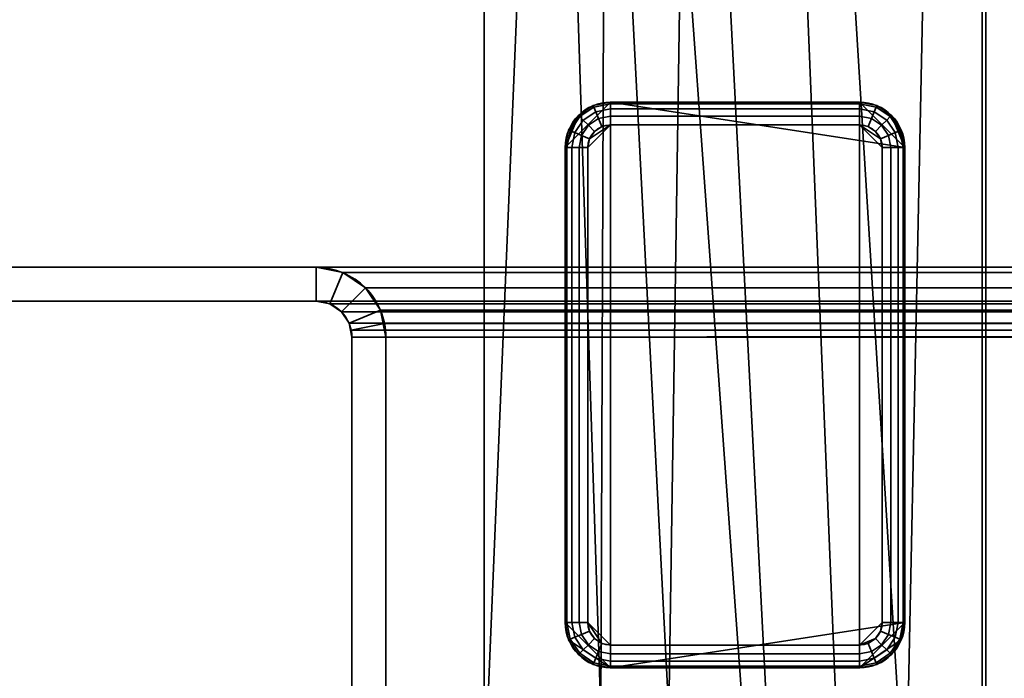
# Model space of a CAD drawing. Header units: millimetres. Extents: x -603 to 3703, y -115 to 249.
# Tile 130 of 256: x -439 to -396, y 73 to 102. Entities that reach past the tile are written whole.
import ezdxf

# ---------------------------------------------------------------- set-up
doc = ezdxf.new("R2010")
doc.units = ezdxf.units.MM
doc.layers.add('151', color=7, linetype='Continuous', true_color=0xffffff)

# ---------------------------------------------------------------- blocks, each defined once
blk = doc.blocks.new('UG_SURFACE_001')
at = {"layer": '151', "color": 252, "linetype": 'Continuous', "lineweight": 35}
for points in [[(603, -13.3, 2212.25), (603, 230.4, 2212.25), (-603, 230.4, 2212.25), (-603, -13.3, 2212.25)], [(-453, -13.3, 2062.25), (-453, 230.4, 2062.25), (453, 230.4, 2062.25), (453, -13.3, 2062.25)]]:
    blk.add_3dface(points, dxfattribs=at)
blk = doc.blocks.new('UG_SURFACE_027')
at = {"layer": '151', "color": 41, "linetype": 'Continuous', "lineweight": 35}
for points in [[(-418.65, 67.5, -5.75), (-418.65, 67.5, 2025.9), (-418.65, 229.15, 2025.9), (-418.65, 229.15, -5.75)], [(-413, 203.3, -5.75), (-403.5, 19.5, -5.75), (-418.65, 229.15, -5.75)], [(-418.65, 229.15, -5.75), (-410.5, 71, -5.75), (-413.5, 71, -5.75)], [(-410.5, 71, -5.75), (-418.65, 229.15, -5.75), (-403.5, 19.5, -5.75)], [(-413.5, 71, -5.75), (-413.5, 67.5, -5.75), (-418.65, 67.5, -5.75), (-418.65, 229.15, -5.75)], [(-413, 203.3, 2020.25), (-413, 229.15, 2020.25), (-418.65, 229.15, 2025.9), (-418.65, 67.5, 2025.9)], [(-408.5, 203.3, -5.75), (-408.5, 229.15, -5.75), (-396.65, 229.15, -5.75), (-396.65, 11.15, -5.75)], [(-396.65, 11.15, 2003.9), (-396.65, 229.15, 2003.9), (-408.5, 229.15, 2015.75), (-408.5, 203.3, 2015.75)], [(-396.65, 229.15, 2003.9), (-396.65, 11.15, 2003.9), (-396.65, 11.15, -5.75), (-396.65, 229.15, -5.75)], [(-413.5, 71, 2020.75), (-413, 203.3, 2020.25), (-418.65, 67.5, 2025.9)], [(-413.5, 71, 2020.75), (-410.5, 71, 2017.75), (-408.5, 203.3, 2015.75), (-413, 203.3, 2020.25)], [(-413, 203.3, -5.75), (-408.5, 203.3, -5.75), (-401, 19.5, -5.75), (-403.5, 19.5, -5.75)], [(-408.5, 203.3, 2015.75), (-410.5, 71, 2017.75), (-403.5, 19.5, 2010.75), (-401, 19.5, 2008.25)], [(-401, 19.5, -5.75), (-408.5, 203.3, -5.75), (-396.65, 11.15, -5.75)], [(-396.65, 11.15, 2003.9), (-408.5, 203.3, 2015.75), (-401, 19.5, 2008.25)]]:
    blk.add_3dface(points, dxfattribs=at)
blk = doc.blocks.new('UG_SURFACE_028')
at = {"layer": '151', "color": 253, "linetype": 'Continuous', "lineweight": 35}
for points in [[(-413.075, 73, -5.75), (-413.075, 98, -5.75), (-415.075, 96, -5.75), (-415.075, 75, -5.75)], [(-415.075, 96, -5.75), (-413.075, 98, -5.75), (-413.84, 97.848, -5.75), (-414.489, 97.414, -5.75)], [(-413.075, 98, -5.75), (-413.075, 98, -6.75), (-413.84, 97.848, -6.75), (-413.84, 97.848, -5.75)], [(-413.075, 97.924, -7.133), (-413.811, 97.777, -7.133), (-413.84, 97.848, -6.75), (-413.075, 98, -6.75)], [(-413.075, 97.707, -7.457), (-413.728, 97.577, -7.457), (-413.811, 97.777, -7.133), (-413.075, 97.924, -7.133)], [(-402.075, 98, -6.75), (-413.075, 98, -6.75), (-413.075, 98, -5.75), (-402.075, 98, -5.75)], [(-400.075, 75, -5.75), (-400.075, 96, -5.75), (-413.075, 98, -5.75), (-413.075, 73, -5.75)], [(-402.075, 98, -5.75), (-413.075, 98, -5.75), (-400.075, 96, -5.75)], [(-413.075, 98, -6.75), (-402.075, 98, -6.75), (-402.075, 97.924, -7.133), (-413.075, 97.924, -7.133)], [(-413.075, 97.924, -7.133), (-402.075, 97.924, -7.133), (-402.075, 97.707, -7.457), (-413.075, 97.707, -7.457)], [(-400.661, 97.414, -5.75), (-401.31, 97.848, -5.75), (-402.075, 98, -5.75), (-400.075, 96, -5.75)], [(-401.31, 97.848, -5.75), (-401.31, 97.848, -6.75), (-402.075, 98, -6.75), (-402.075, 98, -5.75)], [(-401.339, 97.777, -7.133), (-402.075, 97.924, -7.133), (-402.075, 98, -6.75), (-401.31, 97.848, -6.75)], [(-401.422, 97.577, -7.457), (-402.075, 97.707, -7.457), (-402.075, 97.924, -7.133), (-401.339, 97.777, -7.133)], [(-413.84, 97.848, -5.75), (-413.84, 97.848, -6.75), (-414.489, 97.414, -6.75), (-414.489, 97.414, -5.75)], [(-413.811, 97.777, -7.133), (-414.435, 97.36, -7.133), (-414.489, 97.414, -6.75), (-413.84, 97.848, -6.75)], [(-413.728, 97.577, -7.457), (-414.282, 97.207, -7.457), (-414.435, 97.36, -7.133), (-413.811, 97.777, -7.133)], [(-413.604, 97.277, -7.674), (-414.053, 96.978, -7.674), (-414.282, 97.207, -7.457), (-413.728, 97.577, -7.457)], [(-413.075, 97.383, -7.674), (-413.604, 97.277, -7.674), (-413.728, 97.577, -7.457), (-413.075, 97.707, -7.457)], [(-413.075, 97.707, -7.457), (-402.075, 97.707, -7.457), (-402.075, 97.383, -7.674), (-413.075, 97.383, -7.674)], [(-401.546, 97.277, -7.674), (-402.075, 97.383, -7.674), (-402.075, 97.707, -7.457), (-401.422, 97.577, -7.457)], [(-401.097, 96.978, -7.674), (-401.546, 97.277, -7.674), (-401.422, 97.577, -7.457), (-400.868, 97.207, -7.457)], [(-400.868, 97.207, -7.457), (-401.422, 97.577, -7.457), (-401.339, 97.777, -7.133), (-400.715, 97.36, -7.133)], [(-400.715, 97.36, -7.133), (-401.339, 97.777, -7.133), (-401.31, 97.848, -6.75), (-400.661, 97.414, -6.75)], [(-400.661, 97.414, -5.75), (-400.661, 97.414, -6.75), (-401.31, 97.848, -6.75), (-401.31, 97.848, -5.75)], [(-414.489, 97.414, -5.75), (-414.923, 96.765, -5.75), (-415.075, 96, -5.75)], [(-414.489, 97.414, -5.75), (-414.489, 97.414, -6.75), (-414.923, 96.765, -6.75), (-414.923, 96.765, -5.75)], [(-414.435, 97.36, -7.133), (-414.852, 96.736, -7.133), (-414.923, 96.765, -6.75), (-414.489, 97.414, -6.75)], [(-414.282, 97.207, -7.457), (-414.652, 96.653, -7.457), (-414.852, 96.736, -7.133), (-414.435, 97.36, -7.133)], [(-414.053, 96.978, -7.674), (-414.352, 96.529, -7.674), (-414.652, 96.653, -7.457), (-414.282, 97.207, -7.457)], [(-413.075, 97, -7.75), (-414.075, 96, -7.75), (-413.999, 96.383, -7.75)], [(-413.075, 97, -7.75), (-413.075, 74, -7.75), (-414.075, 75, -7.75), (-414.075, 96, -7.75)], [(-413.458, 96.924, -7.75), (-413.782, 96.707, -7.75), (-414.053, 96.978, -7.674), (-413.604, 97.277, -7.674)], [(-413.999, 96.383, -7.75), (-413.782, 96.707, -7.75), (-413.458, 96.924, -7.75), (-413.075, 97, -7.75)], [(-413.075, 97, -7.75), (-413.458, 96.924, -7.75), (-413.604, 97.277, -7.674), (-413.075, 97.383, -7.674)], [(-413.075, 97.383, -7.674), (-402.075, 97.383, -7.674), (-402.075, 97, -7.75), (-413.075, 97, -7.75)], [(-413.075, 97, -7.75), (-402.075, 97, -7.75), (-402.075, 74, -7.75), (-413.075, 74, -7.75)], [(-401.692, 96.924, -7.75), (-402.075, 97, -7.75), (-402.075, 97.383, -7.674), (-401.546, 97.277, -7.674)], [(-402.075, 97, -7.75), (-401.692, 96.924, -7.75), (-401.368, 96.707, -7.75), (-401.151, 96.383, -7.75)], [(-401.151, 96.383, -7.75), (-401.075, 96, -7.75), (-402.075, 97, -7.75)], [(-401.075, 96, -7.75), (-401.075, 75, -7.75), (-402.075, 74, -7.75), (-402.075, 97, -7.75)], [(-401.368, 96.707, -7.75), (-401.692, 96.924, -7.75), (-401.546, 97.277, -7.674), (-401.097, 96.978, -7.674)], [(-400.798, 96.529, -7.674), (-401.097, 96.978, -7.674), (-400.868, 97.207, -7.457), (-400.498, 96.653, -7.457)], [(-400.498, 96.653, -7.457), (-400.868, 97.207, -7.457), (-400.715, 97.36, -7.133), (-400.298, 96.736, -7.133)], [(-400.298, 96.736, -7.133), (-400.715, 97.36, -7.133), (-400.661, 97.414, -6.75), (-400.227, 96.765, -6.75)], [(-400.075, 96, -5.75), (-400.227, 96.765, -5.75), (-400.661, 97.414, -5.75)], [(-400.227, 96.765, -5.75), (-400.227, 96.765, -6.75), (-400.661, 97.414, -6.75), (-400.661, 97.414, -5.75)], [(-414.923, 96.765, -5.75), (-414.923, 96.765, -6.75), (-415.075, 96, -6.75), (-415.075, 96, -5.75)], [(-414.852, 96.736, -7.133), (-414.999, 96, -7.133), (-415.075, 96, -6.75), (-414.923, 96.765, -6.75)], [(-414.652, 96.653, -7.457), (-414.782, 96, -7.457), (-414.999, 96, -7.133), (-414.852, 96.736, -7.133)], [(-414.352, 96.529, -7.674), (-414.458, 96, -7.674), (-414.782, 96, -7.457), (-414.652, 96.653, -7.457)], [(-413.782, 96.707, -7.75), (-413.999, 96.383, -7.75), (-414.352, 96.529, -7.674), (-414.053, 96.978, -7.674)], [(-401.151, 96.383, -7.75), (-401.368, 96.707, -7.75), (-401.097, 96.978, -7.674), (-400.798, 96.529, -7.674)], [(-400.692, 96, -7.674), (-400.798, 96.529, -7.674), (-400.498, 96.653, -7.457), (-400.368, 96, -7.457)], [(-400.368, 96, -7.457), (-400.498, 96.653, -7.457), (-400.298, 96.736, -7.133), (-400.151, 96, -7.133)], [(-400.151, 96, -7.133), (-400.298, 96.736, -7.133), (-400.227, 96.765, -6.75), (-400.075, 96, -6.75)], [(-400.075, 96, -5.75), (-400.075, 96, -6.75), (-400.227, 96.765, -6.75), (-400.227, 96.765, -5.75)], [(-413.999, 96.383, -7.75), (-414.075, 96, -7.75), (-414.458, 96, -7.674), (-414.352, 96.529, -7.674)], [(-401.075, 96, -7.75), (-401.151, 96.383, -7.75), (-400.798, 96.529, -7.674), (-400.692, 96, -7.674)], [(-415.075, 96, -6.75), (-415.075, 75, -6.75), (-415.075, 75, -5.75), (-415.075, 96, -5.75)], [(-415.075, 75, -6.75), (-415.075, 96, -6.75), (-414.999, 96, -7.133), (-414.999, 75, -7.133)], [(-414.999, 75, -7.133), (-414.999, 96, -7.133), (-414.782, 96, -7.457), (-414.782, 75, -7.457)], [(-414.782, 75, -7.457), (-414.782, 96, -7.457), (-414.458, 96, -7.674), (-414.458, 75, -7.674)], [(-414.458, 75, -7.674), (-414.458, 96, -7.674), (-414.075, 96, -7.75), (-414.075, 75, -7.75)], [(-400.692, 96, -7.674), (-400.692, 75, -7.674), (-401.075, 75, -7.75), (-401.075, 96, -7.75)], [(-400.368, 96, -7.457), (-400.368, 75, -7.457), (-400.692, 75, -7.674), (-400.692, 96, -7.674)], [(-400.151, 96, -7.133), (-400.151, 75, -7.133), (-400.368, 75, -7.457), (-400.368, 96, -7.457)], [(-400.075, 96, -6.75), (-400.075, 75, -6.75), (-400.151, 75, -7.133), (-400.151, 96, -7.133)], [(-400.075, 75, -6.75), (-400.075, 96, -6.75), (-400.075, 96, -5.75), (-400.075, 75, -5.75)], [(-415.075, 75, -5.75), (-415.075, 75, -6.75), (-414.923, 74.235, -6.75), (-414.923, 74.235, -5.75)], [(-414.999, 75, -7.133), (-414.852, 74.264, -7.133), (-414.923, 74.235, -6.75), (-415.075, 75, -6.75)], [(-413.075, 73, -5.75), (-415.075, 75, -5.75), (-414.923, 74.235, -5.75)], [(-414.782, 75, -7.457), (-414.652, 74.347, -7.457), (-414.852, 74.264, -7.133), (-414.999, 75, -7.133)], [(-414.458, 75, -7.674), (-414.352, 74.471, -7.674), (-414.652, 74.347, -7.457), (-414.782, 75, -7.457)], [(-414.075, 75, -7.75), (-413.999, 74.617, -7.75), (-414.352, 74.471, -7.674), (-414.458, 75, -7.674)], [(-414.075, 75, -7.75), (-413.075, 74, -7.75), (-413.458, 74.076, -7.75)], [(-413.458, 74.076, -7.75), (-413.782, 74.293, -7.75), (-413.999, 74.617, -7.75), (-414.075, 75, -7.75)], [(-400.075, 75, -5.75), (-413.075, 73, -5.75), (-402.075, 73, -5.75)], [(-400.227, 74.235, -5.75), (-400.075, 75, -5.75), (-402.075, 73, -5.75)], [(-402.075, 74, -7.75), (-401.075, 75, -7.75), (-401.151, 74.617, -7.75), (-401.368, 74.293, -7.75)], [(-401.151, 74.617, -7.75), (-401.075, 75, -7.75), (-400.692, 75, -7.674), (-400.798, 74.471, -7.674)], [(-400.798, 74.471, -7.674), (-400.692, 75, -7.674), (-400.368, 75, -7.457), (-400.498, 74.347, -7.457)], [(-400.498, 74.347, -7.457), (-400.368, 75, -7.457), (-400.151, 75, -7.133), (-400.298, 74.264, -7.133)], [(-400.298, 74.264, -7.133), (-400.151, 75, -7.133), (-400.075, 75, -6.75), (-400.227, 74.235, -6.75)], [(-400.227, 74.235, -5.75), (-400.227, 74.235, -6.75), (-400.075, 75, -6.75), (-400.075, 75, -5.75)], [(-414.352, 74.471, -7.674), (-414.053, 74.022, -7.674), (-414.282, 73.793, -7.457), (-414.652, 74.347, -7.457)], [(-413.999, 74.617, -7.75), (-413.782, 74.293, -7.75), (-414.053, 74.022, -7.674), (-414.352, 74.471, -7.674)], [(-401.368, 74.293, -7.75), (-401.151, 74.617, -7.75), (-400.798, 74.471, -7.674), (-401.097, 74.022, -7.674)], [(-401.097, 74.022, -7.674), (-400.798, 74.471, -7.674), (-400.498, 74.347, -7.457), (-400.868, 73.793, -7.457)], [(-414.852, 74.264, -7.133), (-414.435, 73.64, -7.133), (-414.489, 73.586, -6.75), (-414.923, 74.235, -6.75)], [(-414.923, 74.235, -5.75), (-414.923, 74.235, -6.75), (-414.489, 73.586, -6.75), (-414.489, 73.586, -5.75)], [(-414.923, 74.235, -5.75), (-414.489, 73.586, -5.75), (-413.84, 73.152, -5.75), (-413.075, 73, -5.75)], [(-414.652, 74.347, -7.457), (-414.282, 73.793, -7.457), (-414.435, 73.64, -7.133), (-414.852, 74.264, -7.133)], [(-414.053, 74.022, -7.674), (-413.604, 73.723, -7.674), (-413.728, 73.423, -7.457), (-414.282, 73.793, -7.457)], [(-413.782, 74.293, -7.75), (-413.458, 74.076, -7.75), (-413.604, 73.723, -7.674), (-414.053, 74.022, -7.674)], [(-413.458, 74.076, -7.75), (-413.075, 74, -7.75), (-413.075, 73.617, -7.674), (-413.604, 73.723, -7.674)], [(-402.075, 73.617, -7.674), (-413.075, 73.617, -7.674), (-413.075, 74, -7.75), (-402.075, 74, -7.75)], [(-401.368, 74.293, -7.75), (-401.692, 74.076, -7.75), (-402.075, 74, -7.75)], [(-402.075, 73, -5.75), (-401.31, 73.152, -5.75), (-400.661, 73.586, -5.75), (-400.227, 74.235, -5.75)], [(-402.075, 74, -7.75), (-401.692, 74.076, -7.75), (-401.546, 73.723, -7.674), (-402.075, 73.617, -7.674)], [(-401.692, 74.076, -7.75), (-401.368, 74.293, -7.75), (-401.097, 74.022, -7.674), (-401.546, 73.723, -7.674)], [(-401.546, 73.723, -7.674), (-401.097, 74.022, -7.674), (-400.868, 73.793, -7.457), (-401.422, 73.423, -7.457)], [(-400.868, 73.793, -7.457), (-400.498, 74.347, -7.457), (-400.298, 74.264, -7.133), (-400.715, 73.64, -7.133)], [(-400.715, 73.64, -7.133), (-400.298, 74.264, -7.133), (-400.227, 74.235, -6.75), (-400.661, 73.586, -6.75)], [(-400.661, 73.586, -5.75), (-400.661, 73.586, -6.75), (-400.227, 74.235, -6.75), (-400.227, 74.235, -5.75)], [(-414.435, 73.64, -7.133), (-413.811, 73.223, -7.133), (-413.84, 73.152, -6.75), (-414.489, 73.586, -6.75)], [(-414.489, 73.586, -5.75), (-414.489, 73.586, -6.75), (-413.84, 73.152, -6.75), (-413.84, 73.152, -5.75)], [(-414.282, 73.793, -7.457), (-413.728, 73.423, -7.457), (-413.811, 73.223, -7.133), (-414.435, 73.64, -7.133)], [(-413.604, 73.723, -7.674), (-413.075, 73.617, -7.674), (-413.075, 73.293, -7.457), (-413.728, 73.423, -7.457)], [(-402.075, 73.293, -7.457), (-413.075, 73.293, -7.457), (-413.075, 73.617, -7.674), (-402.075, 73.617, -7.674)], [(-402.075, 73.617, -7.674), (-401.546, 73.723, -7.674), (-401.422, 73.423, -7.457), (-402.075, 73.293, -7.457)], [(-401.422, 73.423, -7.457), (-400.868, 73.793, -7.457), (-400.715, 73.64, -7.133), (-401.339, 73.223, -7.133)], [(-401.339, 73.223, -7.133), (-400.715, 73.64, -7.133), (-400.661, 73.586, -6.75), (-401.31, 73.152, -6.75)], [(-401.31, 73.152, -5.75), (-401.31, 73.152, -6.75), (-400.661, 73.586, -6.75), (-400.661, 73.586, -5.75)], [(-413.811, 73.223, -7.133), (-413.075, 73.076, -7.133), (-413.075, 73, -6.75), (-413.84, 73.152, -6.75)], [(-413.84, 73.152, -5.75), (-413.84, 73.152, -6.75), (-413.075, 73, -6.75), (-413.075, 73, -5.75)], [(-413.728, 73.423, -7.457), (-413.075, 73.293, -7.457), (-413.075, 73.076, -7.133), (-413.811, 73.223, -7.133)], [(-402.075, 73.076, -7.133), (-413.075, 73.076, -7.133), (-413.075, 73.293, -7.457), (-402.075, 73.293, -7.457)], [(-402.075, 73, -6.75), (-413.075, 73, -6.75), (-413.075, 73.076, -7.133), (-402.075, 73.076, -7.133)], [(-402.075, 73.293, -7.457), (-401.422, 73.423, -7.457), (-401.339, 73.223, -7.133), (-402.075, 73.076, -7.133)], [(-402.075, 73.076, -7.133), (-401.339, 73.223, -7.133), (-401.31, 73.152, -6.75), (-402.075, 73, -6.75)], [(-402.075, 73, -5.75), (-402.075, 73, -6.75), (-401.31, 73.152, -6.75), (-401.31, 73.152, -5.75)], [(-413.075, 73, -6.75), (-402.075, 73, -6.75), (-402.075, 73, -5.75), (-413.075, 73, -5.75)]]:
    blk.add_3dface(points, dxfattribs=at)
blk = doc.blocks.new('UG_SURFACE_031')
at = {"layer": '151', "color": 7, "linetype": 'Continuous', "lineweight": 35}
for points in [[(-396.65, 11.15, 2003.9), (-396.65, 229.15, 2003.9), (-396.65, 229.15, -5.75), (-396.65, 11.15, -5.75)], [(-396.5, 229.15, -5.75), (-396.5, 11.15, -5.75), (-396.65, 11.15, -5.75), (-396.65, 229.15, -5.75)], [(-396.5, 11.15, 2003.75), (-396.5, 229.15, 2003.75), (-396.65, 229.15, 2003.9), (-396.65, 11.15, 2003.9)], [(-396.5, 11.15, -5.75), (-396.5, 229.15, -5.75), (-396.5, 229.15, 2003.75), (-396.5, 11.15, 2003.75)]]:
    blk.add_3dface(points, dxfattribs=at)
blk = doc.blocks.new('UG_SURFACE_033')
at = {"layer": '151', "color": 7, "linetype": 'Continuous', "lineweight": 35}
for points in [[(-396.5, 229.15, 2003.75), (-396.5, 11.15, 2003.75), (-396.65, 11.15, 2003.9), (-396.65, 229.15, 2003.9)], [(396.65, 11.15, 2003.9), (396.65, 229.15, 2003.9), (-396.65, 229.15, 2003.9), (-396.65, 11.15, 2003.9)], [(-396.5, 11.15, 2003.75), (-396.5, 229.15, 2003.75), (396.5, 229.15, 2003.75), (396.5, 11.15, 2003.75)]]:
    blk.add_3dface(points, dxfattribs=at)
blk = doc.blocks.new('UG_SURFACE_034')
at = {"layer": '151', "color": 41, "linetype": 'Continuous', "lineweight": 35}
for points in [[(-418.65, 67.5, 2025.9), (418.65, 67.5, 2025.9), (418.65, 229.15, 2025.9), (-418.65, 229.15, 2025.9)], [(-418.65, 67.5, 2025.9), (-418.65, 229.15, 2025.9), (-413, 229.15, 2020.25), (-413, 203.3, 2020.25)], [(-408.5, 203.3, 2015.75), (-408.5, 229.15, 2015.75), (-396.65, 229.15, 2003.9), (-401, 19.5, 2008.25)], [(-396.65, 229.15, 2003.9), (-396.65, 11.15, 2003.9), (-401, 11.15, 2008.25), (-401, 19.5, 2008.25)], [(396.65, 229.15, 2003.9), (396.65, 11.15, 2003.9), (-396.65, 11.15, 2003.9), (-396.65, 229.15, 2003.9)], [(-418.65, 67.5, 2025.9), (-413, 203.3, 2020.25), (-413.5, 71, 2020.75)], [(-413, 203.3, 2020.25), (-408.5, 203.3, 2015.75), (-410.5, 71, 2017.75), (-413.5, 71, 2020.75)], [(-410.5, 71, 2017.75), (-408.5, 203.3, 2015.75), (-401, 19.5, 2008.25), (-403.5, 19.5, 2010.75)]]:
    blk.add_3dface(points, dxfattribs=at)
blk = doc.blocks.new('UG_SURFACE_072')
at = {"layer": '151', "color": 252, "linetype": 'Continuous', "lineweight": 35}
for points in [[(-443, 90.7, 2050.25), (-426.08, 90.7, 2033.33), (-426.08, 90.7, -7.75), (-443, 90.7, -7.75)], [(-426.08, 90.7, 2033.33), (-443, 90.7, 2050.25), (-443, 89.2, 2050.25), (-426.08, 89.2, 2033.33)], [(-426.08, 89.2, -7.75), (-443, 89.2, -7.75), (-443, 90.7, -7.75), (-426.08, 90.7, -7.75)], [(-424.901, 90.466, 2032.151), (-424.901, 90.466, -7.75), (-426.08, 90.7, -7.75), (-426.08, 90.7, 2033.33)], [(-426.08, 89.2, 2033.33), (-425.475, 89.08, 2032.725), (-424.901, 90.466, 2032.151), (-426.08, 90.7, 2033.33)], [(-426.08, 90.7, -7.75), (-424.901, 90.466, -7.75), (-425.475, 89.08, -7.75), (-426.08, 89.2, -7.75)], [(-425.475, 89.08, 2032.725), (-424.963, 88.737, 2032.213), (-423.902, 89.798, 2031.152), (-424.901, 90.466, 2032.151)], [(-424.901, 90.466, -7.75), (-423.902, 89.798, -7.75), (-424.963, 88.737, -7.75), (-425.475, 89.08, -7.75)], [(-423.902, 89.798, 2031.152), (-423.902, 89.798, -7.75), (-424.901, 90.466, -7.75), (-424.901, 90.466, 2032.151)], [(-423.234, 88.799, 2030.484), (-423.902, 89.798, 2031.152), (-424.963, 88.737, 2032.213), (-424.62, 88.225, 2031.87)], [(-424.62, 88.225, -7.75), (-424.963, 88.737, -7.75), (-423.902, 89.798, -7.75), (-423.234, 88.799, -7.75)], [(-423.234, 88.799, 2030.484), (-423.234, 88.799, -7.75), (-423.902, 89.798, -7.75), (-423.902, 89.798, 2031.152)], [(-443, 89.2, 2050.25), (-443, 89.2, -7.75), (-426.08, 89.2, -7.75), (-426.08, 89.2, 2033.33)], [(-426.08, 89.2, 2033.33), (-426.08, 89.2, -7.75), (-425.475, 89.08, -7.75), (-425.475, 89.08, 2032.725)], [(-425.475, 89.08, 2032.725), (-425.475, 89.08, -7.75), (-424.963, 88.737, -7.75), (-424.963, 88.737, 2032.213)], [(-424.963, 88.737, 2032.213), (-424.963, 88.737, -7.75), (-424.62, 88.225, -7.75), (-424.62, 88.225, 2031.87)], [(-423.059, 88.221, 2030.309), (-423.234, 88.799, 2030.484), (-424.62, 88.225, 2031.87), (-424.53, 87.928, 2031.78)], [(-424.5, 87.62, -7.75), (-424.62, 88.225, -7.75), (-423.234, 88.799, -7.75), (-423, 87.62, -7.75)], [(-423.234, 88.799, -7.75), (-423.234, 88.799, 2030.484), (-423.059, 88.221, 2030.309)], [(-423.059, 88.221, 2030.309), (-423, 87.62, -7.75), (-423.234, 88.799, -7.75)], [(-424.62, 88.225, -7.75), (-424.5, 87.62, -7.75), (-424.5, 87.62, 2031.75)], [(-424.5, 87.62, 2031.75), (-424.53, 87.928, 2031.78), (-424.62, 88.225, -7.75)], [(-424.53, 87.928, 2031.78), (-424.62, 88.225, 2031.87), (-424.62, 88.225, -7.75)], [(-423, 87.62, 2030.25), (-423.059, 88.221, 2030.309), (-424.53, 87.928, 2031.78), (-424.5, 87.62, 2031.75)], [(-423.059, 88.221, 2030.309), (-423, 87.62, 2030.25), (-423, 87.62, -7.75)], [(-424.5, 87.62, 2031.75), (-424.5, 87.62, -7.75), (-424.5, 67.28, -7.75), (-424.5, 67.28, 2031.75)], [(-423, 67.28, 2030.25), (-423, 87.62, 2030.25), (-424.5, 87.62, 2031.75), (-424.5, 67.28, 2031.75)], [(-424.5, 67.28, -7.75), (-424.5, 87.62, -7.75), (-423, 87.62, -7.75), (-423, 67.28, -7.75)], [(-423, 87.62, 2030.25), (-423, 67.28, 2030.25), (-423, 67.28, -7.75), (-423, 87.62, -7.75)]]:
    blk.add_3dface(points, dxfattribs=at)
blk = doc.blocks.new('UG_SURFACE_073')
at = {"layer": '151', "color": 252, "linetype": 'Continuous', "lineweight": 35}
for points in [[(-443, 90.7, 2050.25), (-426.08, 90.7, 2033.33), (-426.08, 90.7, -7.75), (-443, 90.7, -7.75)], [(-426.08, 90.7, 2033.33), (-443, 90.7, 2050.25), (-443, 89.2, 2050.25), (-426.08, 89.2, 2033.33)], [(-426.08, 89.2, -7.75), (-443, 89.2, -7.75), (-443, 90.7, -7.75), (-426.08, 90.7, -7.75)], [(-424.901, 90.466, 2032.151), (-424.901, 90.466, -7.75), (-426.08, 90.7, -7.75), (-426.08, 90.7, 2033.33)], [(-426.08, 89.2, 2033.33), (-425.475, 89.08, 2032.725), (-424.901, 90.466, 2032.151), (-426.08, 90.7, 2033.33)], [(-426.08, 90.7, -7.75), (-424.901, 90.466, -7.75), (-425.475, 89.08, -7.75), (-426.08, 89.2, -7.75)], [(-425.475, 89.08, 2032.725), (-424.963, 88.737, 2032.213), (-423.902, 89.798, 2031.152), (-424.901, 90.466, 2032.151)], [(-424.901, 90.466, -7.75), (-423.902, 89.798, -7.75), (-424.963, 88.737, -7.75), (-425.475, 89.08, -7.75)], [(-423.902, 89.798, 2031.152), (-423.902, 89.798, -7.75), (-424.901, 90.466, -7.75), (-424.901, 90.466, 2032.151)], [(-423.234, 88.799, 2030.484), (-423.902, 89.798, 2031.152), (-424.963, 88.737, 2032.213), (-424.62, 88.225, 2031.87)], [(-424.62, 88.225, -7.75), (-424.963, 88.737, -7.75), (-423.902, 89.798, -7.75), (-423.234, 88.799, -7.75)], [(-423.234, 88.799, 2030.484), (-423.234, 88.799, -7.75), (-423.902, 89.798, -7.75), (-423.902, 89.798, 2031.152)], [(-443, 89.2, 2050.25), (-443, 89.2, -7.75), (-426.08, 89.2, -7.75), (-426.08, 89.2, 2033.33)], [(-426.08, 89.2, 2033.33), (-426.08, 89.2, -7.75), (-425.475, 89.08, -7.75), (-425.475, 89.08, 2032.725)], [(-425.475, 89.08, 2032.725), (-425.475, 89.08, -7.75), (-424.963, 88.737, -7.75), (-424.963, 88.737, 2032.213)], [(-424.963, 88.737, 2032.213), (-424.963, 88.737, -7.75), (-424.62, 88.225, -7.75), (-424.62, 88.225, 2031.87)], [(-423.059, 88.221, 2030.309), (-423.234, 88.799, 2030.484), (-424.62, 88.225, 2031.87), (-424.53, 87.928, 2031.78)], [(-424.5, 87.62, -7.75), (-424.62, 88.225, -7.75), (-423.234, 88.799, -7.75), (-423, 87.62, -7.75)], [(-423.234, 88.799, -7.75), (-423.234, 88.799, 2030.484), (-423.059, 88.221, 2030.309)], [(-423.059, 88.221, 2030.309), (-423, 87.62, -7.75), (-423.234, 88.799, -7.75)], [(-424.62, 88.225, -7.75), (-424.5, 87.62, -7.75), (-424.5, 87.62, 2031.75)], [(-424.5, 87.62, 2031.75), (-424.53, 87.928, 2031.78), (-424.62, 88.225, -7.75)], [(-424.53, 87.928, 2031.78), (-424.62, 88.225, 2031.87), (-424.62, 88.225, -7.75)], [(-423, 87.62, 2030.25), (-423.059, 88.221, 2030.309), (-424.53, 87.928, 2031.78), (-424.5, 87.62, 2031.75)], [(-423.059, 88.221, 2030.309), (-423, 87.62, 2030.25), (-423, 87.62, -7.75)], [(-424.5, 87.62, 2031.75), (-424.5, 87.62, -7.75), (-424.5, 67.28, -7.75), (-424.5, 67.28, 2031.75)], [(-423, 67.28, 2030.25), (-423, 87.62, 2030.25), (-424.5, 87.62, 2031.75), (-424.5, 67.28, 2031.75)], [(-424.5, 67.28, -7.75), (-424.5, 87.62, -7.75), (-423, 87.62, -7.75), (-423, 67.28, -7.75)], [(-423, 87.62, 2030.25), (-423, 67.28, 2030.25), (-423, 67.28, -7.75), (-423, 87.62, -7.75)]]:
    blk.add_3dface(points, dxfattribs=at)
blk = doc.blocks.new('UG_SURFACE_074')
at = {"layer": '151', "color": 252, "linetype": 'Continuous', "lineweight": 35}
for points in [[(-443, 89.2, 2050.25), (443, 89.2, 2050.25), (443, 90.7, 2050.25), (-443, 90.7, 2050.25)], [(-426.08, 89.2, 2033.33), (-443, 89.2, 2050.25), (-443, 90.7, 2050.25), (-426.08, 90.7, 2033.33)], [(-426.08, 90.7, 2033.33), (-443, 90.7, 2050.25), (443, 90.7, 2050.25), (426.08, 90.7, 2033.33)], [(-426.08, 90.7, 2033.33), (-424.901, 90.466, 2032.151), (-425.475, 89.08, 2032.725), (-426.08, 89.2, 2033.33)], [(424.901, 90.466, 2032.151), (-424.901, 90.466, 2032.151), (-426.08, 90.7, 2033.33), (426.08, 90.7, 2033.33)], [(-424.901, 90.466, 2032.151), (-423.902, 89.798, 2031.152), (-424.963, 88.737, 2032.213), (-425.475, 89.08, 2032.725)], [(423.902, 89.798, 2031.152), (-423.902, 89.798, 2031.152), (-424.901, 90.466, 2032.151), (424.901, 90.466, 2032.151)], [(-424.62, 88.225, 2031.87), (-424.963, 88.737, 2032.213), (-423.902, 89.798, 2031.152), (-423.234, 88.799, 2030.484)], [(423.234, 88.799, 2030.484), (-423.234, 88.799, 2030.484), (-423.902, 89.798, 2031.152), (423.902, 89.798, 2031.152)], [(-426.08, 89.2, 2033.33), (426.08, 89.2, 2033.33), (443, 89.2, 2050.25), (-443, 89.2, 2050.25)], [(426.08, 89.2, 2033.33), (-426.08, 89.2, 2033.33), (-425.475, 89.08, 2032.725), (425.475, 89.08, 2032.725)], [(425.475, 89.08, 2032.725), (-425.475, 89.08, 2032.725), (-424.963, 88.737, 2032.213), (424.963, 88.737, 2032.213)], [(424.963, 88.737, 2032.213), (-424.963, 88.737, 2032.213), (-424.62, 88.225, 2031.87), (424.62, 88.225, 2031.87)], [(-424.53, 87.928, 2031.78), (-424.62, 88.225, 2031.87), (-423.234, 88.799, 2030.484), (-423.059, 88.221, 2030.309)], [(-423.059, 88.221, 2030.309), (-423.234, 88.799, 2030.484), (423.234, 88.799, 2030.484)], [(-423.059, 88.221, 2030.309), (423.234, 88.799, 2030.484), (423.059, 88.221, 2030.309)], [(424.53, 87.928, 2031.78), (-424.62, 88.225, 2031.87), (-424.53, 87.928, 2031.78)], [(424.53, 87.928, 2031.78), (424.62, 88.225, 2031.87), (-424.62, 88.225, 2031.87)], [(-424.5, 87.62, 2031.75), (-424.53, 87.928, 2031.78), (-423.059, 88.221, 2030.309), (-423, 87.62, 2030.25)], [(-424.53, 87.928, 2031.78), (424.5, 87.62, 2031.75), (424.53, 87.928, 2031.78)], [(-424.53, 87.928, 2031.78), (-424.5, 87.62, 2031.75), (424.5, 87.62, 2031.75)], [(423.059, 88.221, 2030.309), (-423, 87.62, 2030.25), (-423.059, 88.221, 2030.309)], [(423.059, 88.221, 2030.309), (423, 87.62, 2030.25), (-423, 87.62, 2030.25)], [(-424.5, 67.28, 2031.75), (424.5, 67.28, 2031.75), (424.5, 87.62, 2031.75), (-424.5, 87.62, 2031.75)], [(-423, 87.62, 2030.25), (-423, 67.28, 2030.25), (-424.5, 67.28, 2031.75), (-424.5, 87.62, 2031.75)], [(-423, 67.28, 2030.25), (-423, 87.62, 2030.25), (423, 87.62, 2030.25), (423, 67.28, 2030.25)]]:
    blk.add_3dface(points, dxfattribs=at)

msp = doc.modelspace()

# ---------------------------------------------------------------- linework, layer by layer
at = {"layer": '151', "color": 252, "linetype": 'Continuous', "lineweight": -3, "true_color": 0x939598}
for p, q in [((-418.65, 67.5, 2025.9), (-418.65, 229.15, 2025.9)), ((-418.65, 67.5, 2025.9), (-418.65, 229.15, 2025.9)), ((-418.65, 67.5, -5.75), (-418.65, 229.15, -5.75)), ((-396.65, 11.15, -5.75), (-396.65, 229.15, -5.75)), ((-396.65, 229.15, 2003.9), (-396.65, 11.15, 2003.9)), ((-396.65, 11.15, 2003.9), (-396.65, 229.15, 2003.9)), ((-396.65, 229.15, 2003.9), (-396.65, 11.15, 2003.9)), ((-396.65, 229.15, -5.75), (-396.65, 11.15, -5.75)), ((-396.65, 11.15, 2003.9), (-396.65, 229.15, 2003.9)), ((-396.5, 11.15, -5.75), (-396.5, 229.15, -5.75)), ((-396.5, 11.15, 2003.75), (-396.5, 229.15, 2003.75)), ((-396.5, 11.15, 2003.75), (-396.5, 229.15, 2003.75)), ((-413.075, 98, -6.75), (-413.075, 98, -5.75)), ((-413.075, 98, -5.75), (-402.075, 98, -5.75)), ((-402.075, 98, -6.75), (-413.075, 98, -6.75)), ((-402.075, 98, -6.75), (-402.075, 98, -5.75)), ((-413.075, 97, -7.75), (-402.075, 97, -7.75)), ((-415.075, 75, -5.75), (-415.075, 96, -5.75)), ((-415.075, 96, -6.75), (-415.075, 96, -5.75)), ((-415.075, 96, -6.75), (-415.075, 75, -6.75)), ((-414.075, 75, -7.75), (-414.075, 96, -7.75)), ((-401.075, 96, -7.75), (-401.075, 75, -7.75)), ((-400.075, 75, -6.75), (-400.075, 96, -6.75)), ((-400.075, 96, -5.75), (-400.075, 75, -5.75)), ((-400.075, 96, -6.75), (-400.075, 96, -5.75)), ((-443, 90.7, -7.75), (-426.08, 90.7, -7.75)), ((-426.08, 90.7, 2033.33), (-443, 90.7, 2050.25)), ((-443, 90.7, -7.75), (-426.08, 90.7, -7.75)), ((-426.08, 90.7, 2033.33), (-443, 90.7, 2050.25)), ((443, 90.7, 2050.25), (-443, 90.7, 2050.25)), ((-426.08, 90.7, 2033.33), (-443, 90.7, 2050.25)), ((-426.08, 90.7, 2033.33), (-426.08, 90.7, -7.75)), ((426.08, 90.7, 2033.33), (-426.08, 90.7, 2033.33)), ((-426.08, 90.7, 2033.33), (-426.08, 90.7, -7.75)), ((443, 89.2, 2050.25), (-443, 89.2, 2050.25)), ((-426.08, 89.2, 2033.33), (-443, 89.2, 2050.25)), ((-443, 89.2, -7.75), (-426.08, 89.2, -7.75)), ((-426.08, 89.2, 2033.33), (-443, 89.2, 2050.25)), ((-426.08, 89.2, 2033.33), (-443, 89.2, 2050.25)), ((-443, 89.2, -7.75), (-426.08, 89.2, -7.75)), ((426.08, 89.2, 2033.33), (-426.08, 89.2, 2033.33)), ((-426.08, 89.2, 2033.33), (-426.08, 89.2, -7.75)), ((-426.08, 89.2, 2033.33), (-426.08, 89.2, -7.75)), ((-424.5, 67.28, 2031.75), (-424.5, 87.62, 2031.75)), ((-424.5, 87.62, -7.75), (-424.5, 67.28, -7.75)), ((-424.5, 87.62, 2031.75), (-424.5, 87.62, -7.75)), ((-424.5, 67.28, 2031.75), (-424.5, 87.62, 2031.75)), ((424.5, 87.62, 2031.75), (-424.5, 87.62, 2031.75)), ((-424.5, 67.28, 2031.75), (-424.5, 87.62, 2031.75)), ((-424.5, 87.62, 2031.75), (-424.5, 87.62, -7.75)), ((-424.5, 87.62, -7.75), (-424.5, 67.28, -7.75)), ((-423, 87.62, -7.75), (-423, 67.28, -7.75)), ((-423, 87.62, 2030.25), (-423, 87.62, -7.75)), ((-423, 87.62, 2030.25), (-423, 87.62, -7.75)), ((-423, 87.62, -7.75), (-423, 67.28, -7.75)), ((-423, 67.28, 2030.25), (-423, 87.62, 2030.25)), ((-423, 67.28, 2030.25), (-423, 87.62, 2030.25)), ((-423, 67.28, 2030.25), (-423, 87.62, 2030.25)), ((423, 87.62, 2030.25), (-423, 87.62, 2030.25)), ((-415.075, 75, -6.75), (-415.075, 75, -5.75)), ((-400.075, 75, -6.75), (-400.075, 75, -5.75)), ((-402.075, 74, -7.75), (-413.075, 74, -7.75)), ((-402.075, 73, -5.75), (-413.075, 73, -5.75)), ((-413.075, 73, -6.75), (-402.075, 73, -6.75)), ((-413.075, 73, -6.75), (-413.075, 73, -5.75)), ((-402.075, 73, -6.75), (-402.075, 73, -5.75))]:
    msp.add_line(p, q, dxfattribs=at)
at = {"layer": '151', "color": 252, "linetype": 'Continuous', "lineweight": -3, "true_color": 0x939598, "extrusion": (0, 0, -1)}
for centre, radius, start, end in [((413.075, 96, 5.75), 2, 360, 90), ((402.075, 96, 5.75), 2, 90, 180), ((413.075, 96, 7.75), 1, 360, 90), ((402.075, 96, 7.75), 1, 90, 180), ((413.075, 75, 5.75), 2, 270, 0), ((413.075, 75, 7.75), 1, 270, 0), ((402.075, 75, 7.75), 1, 180, 270), ((402.075, 75, 5.75), 2, 180, 270)]:
    msp.add_arc(centre, radius, start, end, dxfattribs=at)
at = {"layer": '151', "color": 252, "linetype": 'Continuous', "lineweight": -3, "true_color": 0x939598}
for centre, radius, start, end in [((-413.075, 96, -6.75), 2, 90, 180), ((-402.075, 96, -6.75), 2, 0, 90), ((-426.08, 87.62, -7.75), 3.08, 0, 90), ((-426.08, 87.62, -7.75), 3.08, 0, 90), ((-426.08, 87.62, -7.75), 1.58, 0, 90), ((-426.08, 87.62, -7.75), 1.58, 0, 90), ((-413.075, 75, -6.75), 2, 180, 270), ((-402.075, 75, -6.75), 2, 270, 0)]:
    msp.add_arc(centre, radius, start, end, dxfattribs=at)
at = {"layer": '151', "color": 252, "linetype": 'Continuous', "lineweight": -3, "true_color": 0x939598, "extrusion": (1, 0, 0)}
for centre, start, end in [((97, -6.75, -413.075), 270, 0), ((97, -6.75, -402.075), 270, 0), ((74, -6.75, -413.075), 180, 270), ((74, -6.75, -402.075), 180, 270)]:
    msp.add_arc(centre, 1, start, end, dxfattribs=at)
at = {"layer": '151', "color": 252, "linetype": 'Continuous', "lineweight": -3, "true_color": 0x939598, "extrusion": (0, -1, 0)}
for centre, start, end in [((-414.075, -6.75, -96), 180, 270), ((-401.075, -6.75, -96), 270, 0), ((-414.075, -6.75, -75), 180, 270), ((-401.075, -6.75, -75), 270, 0)]:
    msp.add_arc(centre, 1, start, end, dxfattribs=at)
at = {"layer": '151', "color": 252, "linetype": 'Continuous', "lineweight": -3, "true_color": 0x939598, "extrusion": (-0.707107, -6.12323e-17, -0.707107)}
for major_axis in [(-3.08, 0, 3.08), (-3.08, 0, 3.08), (-1.58, 0, 1.58), (-1.58, 0, 1.58)]:
    msp.add_ellipse((-426.08, 87.62, 2033.33), major_axis=major_axis, ratio=0.707107, start_param=1.570796, end_param=3.141593, dxfattribs=at)
at = {"layer": '151', "color": 252, "linetype": 'Continuous', "lineweight": -3, "true_color": 0x939598, "extrusion": (0.707107, 6.12323e-17, 0.707107)}
for major_axis in [(-3.08, 0, 3.08), (-1.58, 0, 1.58)]:
    msp.add_ellipse((-426.08, 87.62, 2033.33), major_axis=major_axis, ratio=0.707107, start_param=3.141593, end_param=4.712389, dxfattribs=at)

# ---------------------------------------------------------------- block references
at = {"layer": '151', "color": 252, "linetype": 'Continuous', "lineweight": -3, "true_color": 0x939598}
for name in ['UG_SURFACE_031', 'UG_SURFACE_033', 'UG_SURFACE_001', 'UG_SURFACE_027', 'UG_SURFACE_034', 'UG_SURFACE_028', 'UG_SURFACE_072', 'UG_SURFACE_073', 'UG_SURFACE_074']:
    msp.add_blockref(name, (0, 0), dxfattribs=at)

doc.saveas('drawing.dxf')
